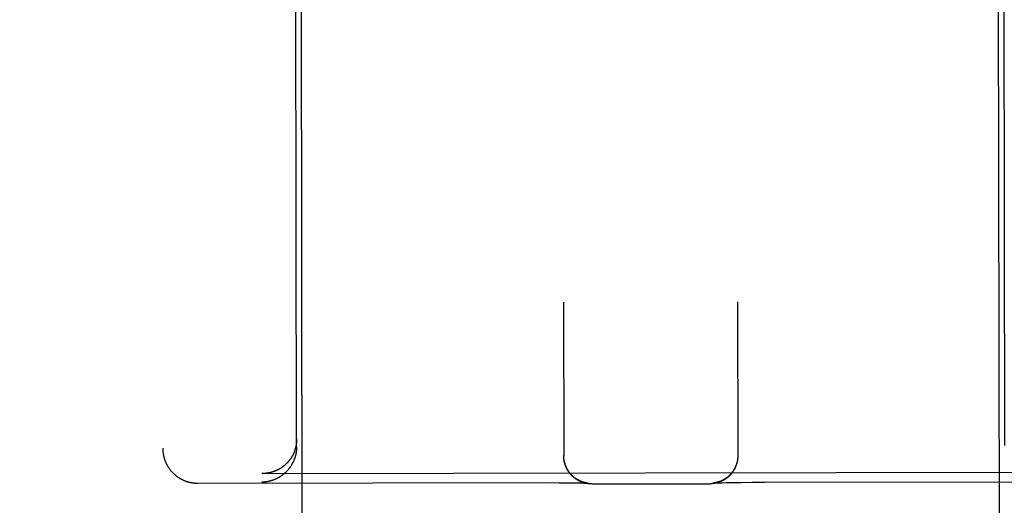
# Model space of a CAD drawing. Header units: inches. Extents: x 0 to 212, y 0 to 138.
# Tile 24 of 43: x 93.989 to 94.871, y 77.493 to 77.928. Entities that reach past the tile are written whole.
import ezdxf

# ---------------------------------------------------------------- set-up
doc = ezdxf.new("R2010")
doc.units = ezdxf.units.IN
doc.header["$LTSCALE"] = 11.6875
doc.header["$MEASUREMENT"] = 0
doc.linetypes.add('HIDDEN', pattern=[0.2, 0.1, -0.1])
doc.layers.get('0').update_dxf_attribs({"linetype": 'CONTINUOUS'})
for name, color, linetype in [('02___PRT_ALL_AXES', 7, 'CONTINUOUS'), ('DEFAULT_2', 8, 'HIDDEN'), ('DIMENSIONS', 7, 'CONTINUOUS')]:
    doc.layers.add(name, color=color, linetype=linetype)
doc.styles.get("Standard").update_dxf_attribs({"font": 'txt', "width": 0.8})
doc.dimstyles.new('DIMSTYLE_1', dxfattribs={"dimtxt": 0.9375, "dimasz": 1.25, "dimexe": 0.09, "dimexo": 0.07, "dimgap": 0.0375, "dimtad": 0, "dimtih": 1, "dimtoh": 1, "dimzin": 4, "dimdsep": 46, "dimtxsty": 'Standard', "dimblk": '_FILLED', "dimblk1": '_FILLED', "dimblk2": '_FILLED', "dimcen": 0.09, "dimadec": 0, "dimazin": 0, "dimtfac": 1, "dimtofl": 0, "dimtmove": 0, "dimatfit": 3, "dimldrblk": '_FILLED', "dimfxl": 0, "dimtolj": 1, "dimtzin": 4, "dimarcsym": 0})

# ---------------------------------------------------------------- blocks, each defined once
blk = doc.blocks.new('_FILLED')
at = {"color": 0, "linetype": 'ByBlock'}
blk.add_solid([(0, 0), (-1, 0.2), (-1, -0.2)], dxfattribs=at)
blk = doc.blocks.new('*D13')
at = {"layer": 'DIMENSIONS', "color": 2, "linetype": 'Continuous'}
for p, q in [((93.78687, 61.20197), (91.28687, 61.20197)), ((97.41187, 61.20197), (99.97342, 61.20197))]:
    blk.add_line(p, q, dxfattribs=at)
at = {"layer": 'DIMENSIONS', "color": 2, "linetype": 'Continuous', "xscale": 1.25, "yscale": 1.25, "zscale": 1.25}
blk.add_blockref('_FILLED', (93.78687, 61.20197), dxfattribs=at)
at = {"layer": 'DIMENSIONS', "color": 2, "linetype": 'Continuous', "xscale": 1.25, "yscale": 1.25, "zscale": 1.25, "rotation": 180}
blk.add_blockref('_FILLED', (97.41187, 61.20197), dxfattribs=at)
at = {"layer": 'DIMENSIONS', "color": 2, "linetype": 'Continuous', "insert": (100.44217, 61.67072), "char_height": 0.9375, "width": 3, "attachment_point": 1, "line_spacing_factor": 0.9}
blk.add_mtext('3.63', dxfattribs=at)

msp = doc.modelspace()

# ---------------------------------------------------------------- linework, layer by layer
at = {"layer": '02___PRT_ALL_AXES', "color": 8, "linetype": 'HIDDEN'}
for p, q in [((94.28757, 49.02067), (94.24029, 78.52064)), ((94.91257, 49.02168), (94.86529, 78.52164))]:
    msp.add_line(p, q, dxfattribs=at)
at = {"layer": 'DEFAULT_2', "color": 8, "linetype": 'HIDDEN'}
for p, q in [((94.11382, 79.43929), (94.11686, 77.54402)), ((94.23686, 77.5454), (94.23529, 78.52058)), ((94.87186, 77.54641), (94.87029, 78.52159)), ((94.47615, 77.67478), (94.47637, 77.53701)), ((94.63215, 77.67503), (94.63237, 77.53726)), ((94.47637, 77.53664), (94.47637, 77.53737)), ((94.47638, 77.53627), (94.47637, 77.53703)), ((94.4764, 77.5359), (94.47638, 77.53666)), ((94.47642, 77.53553), (94.4764, 77.53628)), ((94.63236, 77.53691), (94.63235, 77.53614)), ((94.63237, 77.53728), (94.63236, 77.53652)), ((94.63237, 77.53762), (94.63237, 77.53689)), ((94.20619, 77.52136), (94.9026, 77.52248)), ((94.20619, 77.52136), (94.20565, 77.52136)), ((94.63501, 77.51342), (94.64531, 77.5135)), ((94.64531, 77.5135), (94.65623, 77.51355)), ((94.65623, 77.51355), (94.96066, 77.51404)), ((94.14816, 77.51273), (94.46175, 77.51322)), ((94.46175, 77.51322), (94.47221, 77.51317)), ((94.47221, 77.51317), (94.48012, 77.5131)), ((94.48012, 77.5131), (94.48569, 77.51303)), ((94.48569, 77.51303), (94.4897, 77.51296)), ((94.4897, 77.51296), (94.49242, 77.5129)), ((94.49242, 77.5129), (94.49414, 77.51285)), ((94.49414, 77.51285), (94.49536, 77.51281)), ((94.49536, 77.51281), (94.49618, 77.51278)), ((94.49615, 77.513), (94.49596, 77.51304)), ((94.49632, 77.51297), (94.49615, 77.513)), ((94.49618, 77.51278), (94.49683, 77.51276)), ((94.49649, 77.51294), (94.49632, 77.51297)), ((94.49665, 77.51291), (94.49649, 77.51294)), ((94.4968, 77.51288), (94.49665, 77.51291)), ((94.49694, 77.51285), (94.4968, 77.51288)), ((94.49683, 77.51276), (94.49733, 77.51273)), ((94.49708, 77.51283), (94.49694, 77.51285)), ((94.49721, 77.51281), (94.49708, 77.51283)), ((94.49733, 77.51279), (94.49721, 77.51281)), ((94.49745, 77.51277), (94.49733, 77.51279)), ((94.49733, 77.51273), (94.49769, 77.51271)), ((94.49756, 77.51276), (94.49745, 77.51277)), ((94.49767, 77.51275), (94.49756, 77.51276)), ((94.49776, 77.51273), (94.49767, 77.51275)), ((94.49769, 77.51271), (94.4979, 77.5127)), ((94.49786, 77.51272), (94.49776, 77.51273)), ((94.49794, 77.51271), (94.49786, 77.51272)), ((94.4979, 77.5127), (94.49805, 77.51269)), ((94.49802, 77.5127), (94.49794, 77.51271)), ((94.49809, 77.51269), (94.49802, 77.5127)), ((94.49805, 77.51269), (94.49816, 77.51269)), ((94.49814, 77.51269), (94.49809, 77.51269)), ((94.49819, 77.51268), (94.49814, 77.51269)), ((94.49822, 77.51268), (94.49821, 77.51268)), ((94.49824, 77.51268), (94.49824, 77.51268)), ((94.50141, 77.51205), (94.60754, 77.51222)), ((94.61058, 77.51286), (94.61058, 77.51286)), ((94.6106, 77.51286), (94.61059, 77.51286)), ((94.6106, 77.51286), (94.61065, 77.51287)), ((94.61063, 77.51286), (94.61061, 77.51286)), ((94.61065, 77.51287), (94.61074, 77.51287)), ((94.61078, 77.51288), (94.61072, 77.51287)), ((94.61074, 77.51287), (94.61087, 77.51288)), ((94.61085, 77.51289), (94.61078, 77.51288)), ((94.61093, 77.5129), (94.61085, 77.51289)), ((94.61087, 77.51288), (94.6111, 77.51289)), ((94.61102, 77.51291), (94.61093, 77.5129)), ((94.61112, 77.51292), (94.61102, 77.51291)), ((94.6111, 77.51289), (94.61141, 77.51291)), ((94.61122, 77.51294), (94.61112, 77.51292)), ((94.61133, 77.51295), (94.61122, 77.51294)), ((94.61145, 77.51297), (94.61133, 77.51295)), ((94.61141, 77.51291), (94.6118, 77.51293)), ((94.61157, 77.51299), (94.61145, 77.51297)), ((94.61169, 77.51301), (94.61157, 77.51299)), ((94.61183, 77.51303), (94.61169, 77.51301)), ((94.6118, 77.51293), (94.61242, 77.51296)), ((94.61197, 77.51305), (94.61183, 77.51303)), ((94.61212, 77.51308), (94.61197, 77.51305)), ((94.61227, 77.51311), (94.61212, 77.51308)), ((94.61243, 77.51314), (94.61227, 77.51311)), ((94.61242, 77.51296), (94.61321, 77.51299)), ((94.61261, 77.51318), (94.61243, 77.51314)), ((94.61279, 77.51321), (94.61261, 77.51318)), ((94.61298, 77.51326), (94.61279, 77.51321)), ((94.61321, 77.51299), (94.61448, 77.51304)), ((94.61448, 77.51304), (94.61615, 77.51309)), ((94.61615, 77.51309), (94.61846, 77.51315)), ((94.61846, 77.51315), (94.62192, 77.51323)), ((94.62192, 77.51323), (94.6273, 77.51332)), ((94.6273, 77.51332), (94.63501, 77.51342))]:
    msp.add_line(p, q, dxfattribs=at)
for points in [[(94.23685, 77.55211), (94.23685, 77.55183), (94.23684, 77.55154), (94.23684, 77.55125), (94.23683, 77.55097), (94.23682, 77.55068), (94.2368, 77.5504), (94.23679, 77.55011), (94.23677, 77.54983), (94.23675, 77.54955), (94.23672, 77.54927), (94.2367, 77.54899), (94.23667, 77.54872), (94.23664, 77.54844), (94.2366, 77.54816), (94.23657, 77.54789), (94.23653, 77.54762), (94.23649, 77.54735), (94.23645, 77.54708), (94.2364, 77.54681), (94.23635, 77.54654), (94.2363, 77.54627), (94.23625, 77.54601), (94.2362, 77.54575), (94.23614, 77.54548), (94.23609, 77.54522), (94.23603, 77.54496), (94.23596, 77.54471), (94.2359, 77.54445), (94.23583, 77.54419), (94.23577, 77.54394), (94.2357, 77.54369), (94.23563, 77.54344), (94.23555, 77.54319), (94.23548, 77.54294), (94.2354, 77.5427), (94.23532, 77.54245), (94.23524, 77.54221), (94.23516, 77.54197), (94.23508, 77.54173), (94.23499, 77.54149), (94.2349, 77.54125), (94.23481, 77.54101), (94.23472, 77.54078), (94.23463, 77.54055), (94.23454, 77.54032), (94.23444, 77.54009), (94.23435, 77.53986), (94.23425, 77.53963), (94.23415, 77.53941), (94.23405, 77.53918), (94.23394, 77.53896), (94.23384, 77.53874), (94.23373, 77.53852), (94.23363, 77.53831), (94.23352, 77.53809), (94.23341, 77.53788), (94.2333, 77.53766), (94.23319, 77.53745), (94.23307, 77.53724), (94.23296, 77.53704), (94.23284, 77.53683), (94.23272, 77.53662), (94.2326, 77.53642), (94.23249, 77.53622), (94.23236, 77.53602), (94.23224, 77.53582), (94.23212, 77.53562), (94.23199, 77.53543), (94.23187, 77.53523), (94.23174, 77.53504), (94.23161, 77.53485), (94.23149, 77.53466), (94.23136, 77.53447), (94.23123, 77.53428), (94.23109, 77.5341), (94.23096, 77.53392), (94.23083, 77.53373), (94.23069, 77.53355), (94.23056, 77.53337), (94.23042, 77.5332), (94.23028, 77.53302), (94.23014, 77.53284), (94.23, 77.53267), (94.22986, 77.5325), (94.22972, 77.53233), (94.22958, 77.53216), (94.22944, 77.53199), (94.22929, 77.53183), (94.22915, 77.53166), (94.229, 77.5315), (94.22885, 77.53134), (94.22871, 77.53118), (94.22856, 77.53102), (94.22841, 77.53086), (94.22826, 77.5307), (94.22811, 77.53055), (94.22796, 77.53039), (94.22781, 77.53024), (94.22765, 77.53009), (94.2275, 77.52994), (94.22735, 77.5298), (94.22719, 77.52965), (94.22704, 77.5295), (94.22688, 77.52936), (94.22672, 77.52922), (94.22657, 77.52908), (94.22641, 77.52894), (94.22625, 77.5288), (94.22609, 77.52866), (94.22593, 77.52853), (94.22577, 77.52839), (94.22561, 77.52826), (94.22545, 77.52813), (94.22528, 77.528), (94.22512, 77.52787), (94.22496, 77.52775), (94.22479, 77.52762), (94.22463, 77.5275), (94.22446, 77.52737), (94.2243, 77.52725), (94.22413, 77.52713), (94.22396, 77.52701), (94.2238, 77.52689), (94.22363, 77.52678), (94.22346, 77.52666), (94.22329, 77.52655), (94.22312, 77.52644), (94.22295, 77.52632), (94.22278, 77.52621), (94.22261, 77.52611), (94.22244, 77.526), (94.22227, 77.52589), (94.2221, 77.52579), (94.22192, 77.52568), (94.22175, 77.52558), (94.22158, 77.52548), (94.2214, 77.52538), (94.22123, 77.52528), (94.22106, 77.52519), (94.22088, 77.52509), (94.22071, 77.525), (94.22053, 77.5249), (94.22035, 77.52481), (94.22018, 77.52472), (94.22, 77.52463), (94.21982, 77.52454), (94.21965, 77.52446), (94.21947, 77.52437), (94.21929, 77.52429), (94.21911, 77.5242), (94.21894, 77.52412), (94.21876, 77.52404), (94.21858, 77.52396), (94.2184, 77.52388), (94.21822, 77.52381), (94.21804, 77.52373), (94.21786, 77.52366), (94.21768, 77.52359), (94.2175, 77.52351), (94.21732, 77.52344), (94.21714, 77.52337), (94.21696, 77.52331), (94.21678, 77.52324), (94.2166, 77.52317), (94.21641, 77.52311), (94.21623, 77.52305), (94.21605, 77.52298), (94.21587, 77.52292), (94.21569, 77.52286), (94.2155, 77.5228), (94.21532, 77.52275), (94.21514, 77.52269), (94.21496, 77.52264), (94.21477, 77.52258), (94.21459, 77.52253), (94.21441, 77.52248), (94.21422, 77.52243), (94.21404, 77.52238), (94.21386, 77.52233), (94.21367, 77.52229), (94.21349, 77.52224), (94.21331, 77.5222), (94.21312, 77.52215), (94.21294, 77.52211), (94.21275, 77.52207), (94.21257, 77.52203), (94.21239, 77.52199), (94.2122, 77.52196), (94.21202, 77.52192), (94.21184, 77.52189), (94.21165, 77.52185), (94.21147, 77.52182), (94.21128, 77.52179), (94.2111, 77.52176), (94.21092, 77.52173), (94.21073, 77.5217), (94.21055, 77.52167), (94.21037, 77.52165), (94.21018, 77.52162)], [(94.11686, 77.54402), (94.11686, 77.5436), (94.11687, 77.54315), (94.11689, 77.5427), (94.11691, 77.54226), (94.11694, 77.54181), (94.11698, 77.54136), (94.11702, 77.54091), (94.11707, 77.54047), (94.11712, 77.54002), (94.11718, 77.53958), (94.11725, 77.53914), (94.11732, 77.53869), (94.1174, 77.53825), (94.11749, 77.53781), (94.11758, 77.53737), (94.11768, 77.53694), (94.11779, 77.5365), (94.1179, 77.53607), (94.11801, 77.53564), (94.11814, 77.5352), (94.11827, 77.53478), (94.1184, 77.53435), (94.11854, 77.53393), (94.11869, 77.5335), (94.11884, 77.53308), (94.119, 77.53266), (94.11917, 77.53225), (94.11934, 77.53184), (94.11952, 77.53143), (94.1197, 77.53102), (94.11989, 77.53061), (94.12008, 77.53021), (94.12028, 77.52981), (94.12049, 77.52942), (94.1207, 77.52902), (94.12092, 77.52863), (94.12114, 77.52825), (94.12137, 77.52786), (94.1216, 77.52748), (94.12184, 77.52711), (94.12208, 77.52673), (94.12233, 77.52636), (94.12258, 77.526), (94.12284, 77.52564), (94.1231, 77.52528), (94.12337, 77.52492), (94.12365, 77.52457), (94.12392, 77.52423), (94.12421, 77.52388), (94.1245, 77.52355), (94.12479, 77.52321), (94.12509, 77.52288), (94.12539, 77.52256), (94.12569, 77.52224), (94.126, 77.52192), (94.12632, 77.52161), (94.12664, 77.5213), (94.12696, 77.521), (94.12729, 77.5207), (94.12762, 77.52041), (94.12796, 77.52012), (94.1283, 77.51984), (94.12864, 77.51956), (94.12899, 77.51929), (94.12934, 77.51902), (94.12969, 77.51875), (94.13005, 77.5185), (94.13041, 77.51824), (94.13078, 77.51799), (94.13115, 77.51775), (94.13152, 77.51751), (94.13189, 77.51728), (94.13227, 77.51706), (94.13265, 77.51683), (94.13304, 77.51662), (94.13343, 77.51641), (94.13382, 77.5162), (94.13421, 77.516), (94.1346, 77.51581), (94.135, 77.51562), (94.1354, 77.51544), (94.1358, 77.51527), (94.13621, 77.5151), (94.13662, 77.51493), (94.13703, 77.51477), (94.13745, 77.51461), (94.13787, 77.51446), (94.13829, 77.51432), (94.13871, 77.51419), (94.13912, 77.51406), (94.13954, 77.51394), (94.13995, 77.51382), (94.14035, 77.51371), (94.14075, 77.51361), (94.14115, 77.51352), (94.14154, 77.51343), (94.14192, 77.51335), (94.1423, 77.51328), (94.14269, 77.51321), (94.14306, 77.51314), (94.14344, 77.51308), (94.14381, 77.51303), (94.14419, 77.51298), (94.14456, 77.51294), (94.14493, 77.5129), (94.14529, 77.51286), (94.14566, 77.51283), (94.14602, 77.5128), (94.14638, 77.51278), (94.14675, 77.51276), (94.14711, 77.51275), (94.14747, 77.51274), (94.14783, 77.51273), (94.14816, 77.51273)], [(94.23686, 77.5454), (94.23686, 77.54511), (94.23685, 77.54482), (94.23685, 77.54453), (94.23684, 77.54425), (94.23683, 77.54396), (94.23681, 77.54368), (94.2368, 77.54339), (94.23678, 77.54311), (94.23676, 77.54283), (94.23673, 77.54255), (94.23671, 77.54227), (94.23668, 77.54199), (94.23665, 77.54171), (94.23661, 77.54144), (94.23658, 77.54116), (94.23654, 77.54089), (94.2365, 77.54061), (94.23646, 77.54034), (94.23641, 77.54007), (94.23636, 77.5398), (94.23631, 77.53954), (94.23626, 77.53927), (94.23621, 77.539), (94.23615, 77.53874), (94.2361, 77.53848), (94.23604, 77.53822), (94.23597, 77.53796), (94.23591, 77.5377), (94.23585, 77.53744), (94.23578, 77.53718), (94.23571, 77.53693), (94.23564, 77.53668), (94.23556, 77.53642), (94.23549, 77.53617), (94.23541, 77.53593), (94.23533, 77.53568), (94.23525, 77.53543), (94.23517, 77.53519), (94.23509, 77.53494), (94.235, 77.5347), (94.23491, 77.53446), (94.23482, 77.53422), (94.23473, 77.53399), (94.23464, 77.53375), (94.23455, 77.53352), (94.23445, 77.53328), (94.23436, 77.53305), (94.23426, 77.53282), (94.23416, 77.53259), (94.23406, 77.53237), (94.23395, 77.53214), (94.23385, 77.53192), (94.23374, 77.5317), (94.23364, 77.53147), (94.23353, 77.53125), (94.23342, 77.53104), (94.23331, 77.53082), (94.2332, 77.53061), (94.23308, 77.53039), (94.23297, 77.53018), (94.23285, 77.52997), (94.23273, 77.52976), (94.23262, 77.52955), (94.2325, 77.52935), (94.23238, 77.52914), (94.23225, 77.52894), (94.23213, 77.52874), (94.23201, 77.52854), (94.23188, 77.52834), (94.23175, 77.52814), (94.23163, 77.52795), (94.2315, 77.52775), (94.23137, 77.52756), (94.23124, 77.52737), (94.2311, 77.52718), (94.23097, 77.52699), (94.23084, 77.5268), (94.2307, 77.52662), (94.23057, 77.52643), (94.23043, 77.52625), (94.23029, 77.52607), (94.23015, 77.52589), (94.23001, 77.52571), (94.22987, 77.52553), (94.22973, 77.52536), (94.22959, 77.52519), (94.22945, 77.52501), (94.2293, 77.52484), (94.22916, 77.52467), (94.22901, 77.5245), (94.22887, 77.52434), (94.22872, 77.52417), (94.22857, 77.52401), (94.22842, 77.52384), (94.22827, 77.52368), (94.22812, 77.52352), (94.22797, 77.52336), (94.22782, 77.52321), (94.22767, 77.52305), (94.22751, 77.5229), (94.22736, 77.52274), (94.2272, 77.52259), (94.22705, 77.52244), (94.22689, 77.52229), (94.22673, 77.52214), (94.22658, 77.522), (94.22642, 77.52185), (94.22626, 77.52171), (94.2261, 77.52157), (94.22594, 77.52143), (94.22578, 77.52129), (94.22562, 77.52115), (94.22546, 77.52101), (94.22529, 77.52088), (94.22513, 77.52074), (94.22497, 77.52061), (94.2248, 77.52048), (94.22464, 77.52035), (94.22447, 77.52022), (94.22431, 77.52009), (94.22414, 77.51997), (94.22397, 77.51984), (94.22381, 77.51972), (94.22364, 77.51959), (94.22347, 77.51947), (94.2233, 77.51935), (94.22313, 77.51924), (94.22296, 77.51912), (94.22279, 77.519), (94.22262, 77.51889), (94.22245, 77.51877), (94.22228, 77.51866), (94.22211, 77.51855), (94.22193, 77.51844), (94.22176, 77.51833), (94.22159, 77.51823), (94.22142, 77.51812), (94.22124, 77.51802), (94.22107, 77.51791), (94.22089, 77.51781), (94.22072, 77.51771), (94.22054, 77.51761), (94.22037, 77.51752), (94.22019, 77.51742), (94.22001, 77.51732), (94.21984, 77.51723), (94.21966, 77.51714), (94.21948, 77.51704), (94.2193, 77.51695), (94.21913, 77.51686), (94.21895, 77.51678), (94.21877, 77.51669), (94.21859, 77.5166), (94.21841, 77.51652), (94.21823, 77.51644), (94.21805, 77.51636), (94.21787, 77.51627), (94.21769, 77.5162), (94.21751, 77.51612), (94.21733, 77.51604), (94.21715, 77.51596), (94.21697, 77.51589), (94.21679, 77.51582), (94.21661, 77.51575), (94.21643, 77.51567), (94.21624, 77.5156), (94.21606, 77.51554), (94.21588, 77.51547), (94.2157, 77.5154), (94.21552, 77.51534), (94.21533, 77.51527), (94.21515, 77.51521), (94.21497, 77.51515), (94.21478, 77.51509), (94.2146, 77.51503), (94.21442, 77.51498), (94.21423, 77.51492), (94.21405, 77.51486), (94.21387, 77.51481), (94.21368, 77.51476), (94.2135, 77.5147), (94.21332, 77.51465), (94.21313, 77.5146), (94.21295, 77.51456), (94.21277, 77.51451), (94.21258, 77.51446), (94.2124, 77.51442), (94.21222, 77.51438), (94.21203, 77.51433), (94.21185, 77.51429), (94.21166, 77.51425), (94.21148, 77.51421), (94.2113, 77.51418), (94.21111, 77.51414), (94.21093, 77.5141), (94.21075, 77.51407), (94.21056, 77.51404), (94.21038, 77.514), (94.2102, 77.51397)], [(94.49596, 77.51304), (94.49576, 77.51309), (94.49566, 77.51311), (94.49555, 77.51313), (94.49544, 77.51316), (94.49532, 77.51319), (94.4952, 77.51322), (94.49508, 77.51325), (94.49495, 77.51328), (94.49482, 77.51332), (94.49468, 77.51336), (94.49454, 77.51339), (94.49439, 77.51344), (94.49424, 77.51348), (94.49408, 77.51353), (94.49392, 77.51358), (94.49376, 77.51363), (94.49359, 77.51368), (94.49342, 77.51374), (94.49324, 77.5138), (94.49306, 77.51386), (94.49287, 77.51392), (94.49268, 77.51399), (94.49249, 77.51407), (94.49228, 77.51414), (94.49208, 77.51423), (94.49186, 77.51431), (94.49165, 77.5144), (94.49143, 77.5145), (94.4912, 77.5146), (94.49097, 77.5147), (94.49073, 77.51481), (94.49049, 77.51492), (94.49025, 77.51504), (94.49, 77.51516), (94.48975, 77.5153), (94.48949, 77.51543), (94.48922, 77.51558), (94.48895, 77.51573), (94.48868, 77.51589), (94.48839, 77.51606), (94.48811, 77.51624), (94.48782, 77.51642), (94.48753, 77.51661), (94.48723, 77.51681), (94.48694, 77.51701), (94.48664, 77.51723), (94.48635, 77.51744), (94.48605, 77.51767), (94.48576, 77.51789), (94.48548, 77.51813), (94.48519, 77.51836), (94.48491, 77.5186), (94.48464, 77.51885), (94.48436, 77.5191), (94.4841, 77.51935), (94.48383, 77.51961), (94.48357, 77.51987), (94.48331, 77.52014), (94.48305, 77.52041), (94.4828, 77.52068), (94.48255, 77.52096), (94.48231, 77.52124), (94.48207, 77.52153), (94.48184, 77.52182), (94.4816, 77.52211), (94.48138, 77.52241), (94.48116, 77.52271), (94.48094, 77.52301), (94.48073, 77.52332), (94.48052, 77.52363), (94.48031, 77.52394), (94.48011, 77.52426), (94.47992, 77.52458), (94.47973, 77.5249), (94.47955, 77.52523), (94.47937, 77.52555), (94.47919, 77.52588), (94.47902, 77.52622), (94.47886, 77.52655), (94.4787, 77.52689), (94.47854, 77.52723), (94.47839, 77.52757), (94.47825, 77.52792), (94.47811, 77.52827), (94.47797, 77.52862), (94.47784, 77.52897), (94.47772, 77.52932), (94.4776, 77.52968), (94.47749, 77.53003), (94.47738, 77.53039), (94.47728, 77.53075), (94.47718, 77.53111), (94.47709, 77.53147), (94.477, 77.53184), (94.47692, 77.5322), (94.47684, 77.53257), (94.47678, 77.53294), (94.47671, 77.53331), (94.47665, 77.53368), (94.4766, 77.53405), (94.47655, 77.53442), (94.47651, 77.53479), (94.47647, 77.53516), (94.47644, 77.53554), (94.47642, 77.53591)], [(94.50141, 77.51205), (94.50104, 77.51205), (94.50067, 77.51206), (94.5003, 77.51207), (94.49993, 77.51209), (94.49957, 77.51212), (94.4992, 77.51215), (94.49883, 77.51218), (94.49847, 77.51222), (94.4981, 77.51227), (94.49774, 77.51232), (94.49738, 77.51237), (94.49702, 77.51243), (94.49665, 77.5125), (94.49629, 77.51257), (94.49594, 77.51265), (94.49558, 77.51273), (94.49523, 77.51282), (94.49488, 77.51291), (94.49452, 77.51301), (94.49417, 77.51311), (94.49383, 77.51322), (94.49349, 77.51333), (94.49314, 77.51345), (94.4928, 77.51357), (94.49246, 77.51369), (94.49212, 77.51383), (94.49179, 77.51396), (94.49146, 77.5141), (94.49112, 77.51425), (94.49079, 77.5144), (94.49047, 77.51456), (94.49015, 77.51471), (94.48983, 77.51488), (94.48951, 77.51505), (94.48919, 77.51522), (94.48887, 77.5154), (94.48856, 77.51558), (94.48826, 77.51577), (94.48796, 77.51596), (94.48766, 77.51615), (94.48735, 77.51635), (94.48705, 77.51656), (94.48676, 77.51676), (94.48647, 77.51698), (94.48619, 77.51719), (94.48591, 77.51741), (94.48563, 77.51763), (94.48535, 77.51786), (94.48507, 77.5181), (94.4848, 77.51833), (94.48454, 77.51857), (94.48428, 77.51881), (94.48402, 77.51905), (94.48376, 77.5193), (94.48351, 77.51956), (94.48325, 77.51982), (94.48301, 77.52009), (94.48277, 77.52035), (94.48253, 77.52062), (94.48229, 77.52089), (94.48206, 77.52117), (94.48183, 77.52146), (94.48161, 77.52174), (94.48139, 77.52202), (94.48118, 77.52232), (94.48096, 77.52261), (94.48076, 77.52291), (94.48055, 77.52321), (94.48036, 77.52351), (94.48016, 77.52382), (94.47997, 77.52413), (94.47978, 77.52444), (94.4796, 77.52476), (94.47943, 77.52507), (94.47926, 77.52539), (94.47909, 77.52571), (94.47893, 77.52604), (94.47877, 77.52637), (94.47861, 77.5267), (94.47847, 77.52703), (94.47832, 77.52736), (94.47819, 77.5277), (94.47805, 77.52804), (94.47792, 77.52839), (94.4778, 77.52873), (94.47768, 77.52907), (94.47757, 77.52942), (94.47746, 77.52977), (94.47735, 77.53012), (94.47725, 77.53047), (94.47716, 77.53082), (94.47707, 77.53118), (94.47699, 77.53153), (94.47691, 77.53189), (94.47684, 77.53225), (94.47677, 77.53262), (94.47671, 77.53298), (94.47665, 77.53334), (94.4766, 77.5337), (94.47655, 77.53407), (94.47651, 77.53443), (94.47647, 77.5348), (94.47644, 77.53517), (94.47642, 77.53553)], [(94.63235, 77.53654), (94.63233, 77.53577), (94.6323, 77.5354), (94.63227, 77.53503), (94.63224, 77.53466), (94.6322, 77.5343), (94.63215, 77.53393), (94.6321, 77.53357), (94.63205, 77.5332), (94.63198, 77.53284), (94.63192, 77.53248), (94.63185, 77.53212), (94.63177, 77.53176), (94.63169, 77.53141), (94.6316, 77.53105), (94.6315, 77.5307), (94.63141, 77.53034), (94.6313, 77.52999), (94.6312, 77.52965), (94.63109, 77.52931), (94.63097, 77.52897), (94.63085, 77.52862), (94.63072, 77.52827), (94.63058, 77.52793), (94.63045, 77.5276), (94.63031, 77.52728), (94.63017, 77.52695), (94.63002, 77.52663), (94.62986, 77.5263), (94.6297, 77.52597), (94.62953, 77.52564), (94.62936, 77.52532), (94.62918, 77.525), (94.629, 77.52469), (94.62882, 77.52438), (94.62863, 77.52406), (94.62843, 77.52376), (94.62824, 77.52345), (94.62803, 77.52315), (94.62782, 77.52284), (94.62762, 77.52255), (94.6274, 77.52227), (94.62719, 77.52198), (94.62696, 77.52169), (94.62673, 77.5214), (94.62649, 77.52112), (94.62626, 77.52085), (94.62603, 77.52058), (94.62579, 77.52032), (94.62554, 77.52005), (94.62529, 77.51979), (94.62504, 77.51953), (94.62478, 77.51927), (94.62451, 77.51903), (94.62425, 77.51878), (94.62399, 77.51855), (94.62372, 77.51831), (94.62345, 77.51807), (94.62316, 77.51784), (94.62287, 77.51761), (94.62259, 77.51739), (94.6223, 77.51717), (94.622, 77.51695), (94.6217, 77.51674), (94.6214, 77.51653), (94.6211, 77.51633), (94.62079, 77.51613), (94.62048, 77.51593), (94.62017, 77.51574), (94.61985, 77.51556), (94.61954, 77.51538), (94.61922, 77.51521), (94.61889, 77.51503), (94.61856, 77.51487), (94.61823, 77.5147), (94.6179, 77.51454), (94.61757, 77.51439), (94.61724, 77.51425), (94.6169, 77.51411), (94.61656, 77.51397), (94.61621, 77.51384), (94.61587, 77.51371), (94.61552, 77.51359), (94.61518, 77.51347), (94.61483, 77.51336), (94.61448, 77.51325), (94.61412, 77.51315), (94.61377, 77.51305), (94.61341, 77.51296), (94.61305, 77.51287), (94.61269, 77.51279), (94.61233, 77.51272), (94.61197, 77.51265), (94.6116, 77.51258), (94.61124, 77.51252), (94.61087, 77.51247), (94.6105, 77.51242), (94.61013, 77.51237), (94.60977, 77.51234), (94.6094, 77.5123), (94.60903, 77.51228), (94.60865, 77.51225), (94.60828, 77.51224), (94.60791, 77.51223), (94.60754, 77.51222)], [(94.63233, 77.53616), (94.63231, 77.53579), (94.63228, 77.53542), (94.63224, 77.53505), (94.6322, 77.53467), (94.63215, 77.5343), (94.6321, 77.53393), (94.63205, 77.53357), (94.63198, 77.5332), (94.63191, 77.53283), (94.63184, 77.53246), (94.63176, 77.5321), (94.63168, 77.53174), (94.63159, 77.53137), (94.63149, 77.53101), (94.63139, 77.53065), (94.63128, 77.5303), (94.63117, 77.52994), (94.63106, 77.52958), (94.63093, 77.52923), (94.63081, 77.52888), (94.63067, 77.52853), (94.63054, 77.52818), (94.63039, 77.52784), (94.63024, 77.5275), (94.63009, 77.52716), (94.62993, 77.52682), (94.62977, 77.52648), (94.6296, 77.52615), (94.62943, 77.52582), (94.62925, 77.52549), (94.62907, 77.52517), (94.62888, 77.52485), (94.62869, 77.52453), (94.62849, 77.52421), (94.62829, 77.5239), (94.62808, 77.52359), (94.62787, 77.52328), (94.62765, 77.52297), (94.62743, 77.52267), (94.62721, 77.52238), (94.62698, 77.52208), (94.62675, 77.52179), (94.62651, 77.52151), (94.62627, 77.52122), (94.62602, 77.52094), (94.62577, 77.52067), (94.62552, 77.5204), (94.62526, 77.52013), (94.625, 77.51987), (94.62474, 77.51961), (94.62447, 77.51936), (94.6242, 77.51911), (94.62392, 77.51886), (94.62365, 77.51862), (94.62336, 77.51838), (94.62308, 77.51815), (94.62279, 77.51792), (94.6225, 77.51769), (94.62221, 77.51747), (94.62191, 77.51726), (94.62162, 77.51705), (94.62133, 77.51685), (94.62104, 77.51666), (94.62075, 77.51648), (94.62046, 77.5163), (94.62018, 77.51613), (94.6199, 77.51597), (94.61963, 77.51581), (94.61937, 77.51567), (94.61911, 77.51553), (94.61886, 77.51539), (94.61861, 77.51527), (94.61836, 77.51515), (94.61812, 77.51503), (94.61789, 77.51492), (94.61766, 77.51482), (94.61743, 77.51472), (94.61721, 77.51462), (94.61699, 77.51453), (94.61678, 77.51444), (94.61657, 77.51436), (94.61637, 77.51428), (94.61617, 77.51421), (94.61598, 77.51414), (94.61579, 77.51407), (94.61561, 77.514), (94.61543, 77.51394), (94.61526, 77.51389), (94.61509, 77.51383), (94.61493, 77.51378), (94.61477, 77.51373), (94.61462, 77.51368), (94.61446, 77.51364), (94.61432, 77.5136), (94.61417, 77.51356), (94.61403, 77.51352), (94.6139, 77.51348), (94.61377, 77.51345), (94.61365, 77.51342), (94.61353, 77.51339), (94.61341, 77.51336), (94.6133, 77.51333), (94.61319, 77.5133), (94.61308, 77.51328), (94.61298, 77.51326)], [(94.2102, 77.51397), (94.21001, 77.51394), (94.20983, 77.51391), (94.20965, 77.51389), (94.20946, 77.51386), (94.20928, 77.51383), (94.2091, 77.51381), (94.20891, 77.51379), (94.20873, 77.51376), (94.20855, 77.51374), (94.20837, 77.51372), (94.20819, 77.51371), (94.208, 77.51369), (94.20782, 77.51367), (94.20764, 77.51366), (94.20746, 77.51364), (94.20728, 77.51363), (94.2071, 77.51362), (94.20692, 77.5136), (94.20674, 77.51359), (94.20656, 77.51358), (94.20638, 77.51358), (94.2062, 77.51357), (94.20602, 77.51356), (94.20584, 77.51356), (94.20566, 77.51355)], [(94.21018, 77.52162), (94.21, 77.5216), (94.20982, 77.52158), (94.20963, 77.52156), (94.20945, 77.52154), (94.20927, 77.52152), (94.20908, 77.5215), (94.2089, 77.52148), (94.20872, 77.52147), (94.20854, 77.52145), (94.20836, 77.52144), (94.20817, 77.52143), (94.20799, 77.52142), (94.20781, 77.52141), (94.20763, 77.5214), (94.20745, 77.52139), (94.20727, 77.52138), (94.20708, 77.52138), (94.2069, 77.52137), (94.20672, 77.52137), (94.20654, 77.52136), (94.20636, 77.52136)], [(94.49816, 77.51269), (94.49822, 77.51268), (94.49823, 77.51268)], [(94.61072, 77.51287), (94.61067, 77.51287), (94.61065, 77.51287)]]:
    msp.add_lwpolyline(points, dxfattribs=at)

# ---------------------------------------------------------------- dimensions: what is measured, and where the dimension line sits
at = {"layer": 'DIMENSIONS', "color": 2, "linetype": 'Continuous'}
dim = msp.add_linear_dim(base=(97.4118683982, 61.2019676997), p1=(93.7868683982, 49.20895479), p2=(97.4118683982, 79.45995479), dimstyle='DIMSTYLE_1', dxfattribs=at)
dim.commit()
dim.dimension.update_dxf_attribs({"geometry": '*D13', "text_midpoint": (101.9421665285, 61.2019676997), "dimtype": 160})

doc.saveas('drawing.dxf')
